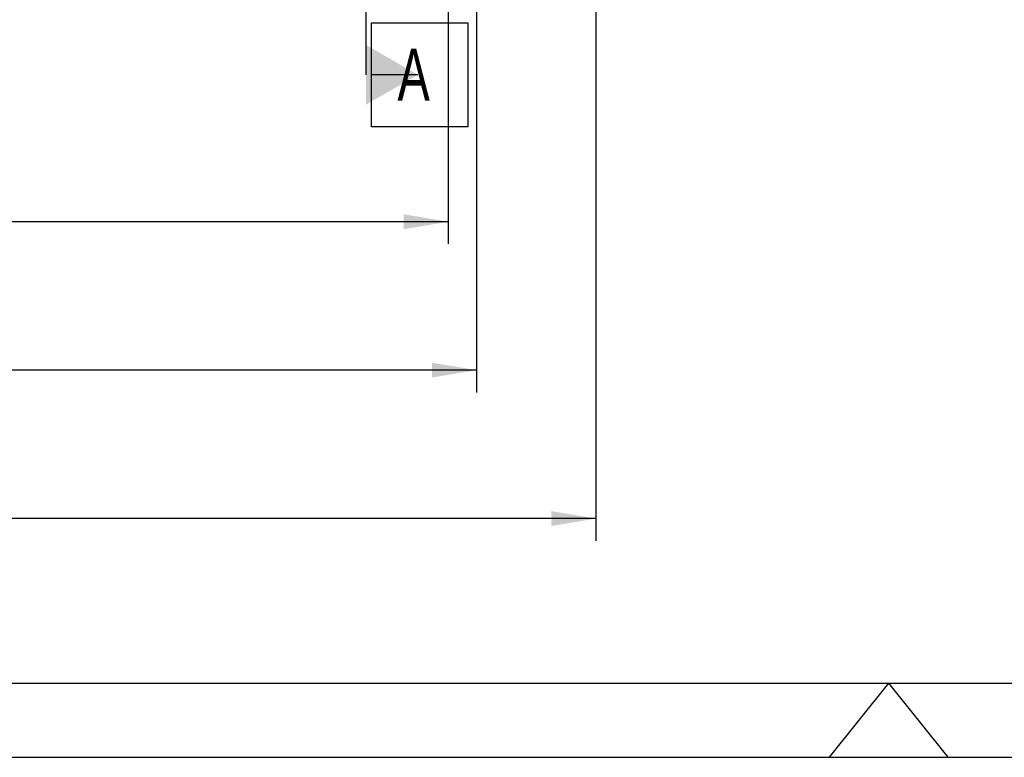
# Model space of a CAD drawing. Extents: x 0 to 594, y 0 to 420.
# Tile 13 of 33: x 343 to 410, y 0 to 50. Entities that reach past the tile are written whole.
import ezdxf

# ---------------------------------------------------------------- set-up
doc = ezdxf.new("R2010")
doc.units = 0
doc.header["$LTSCALE"] = 32.67
doc.layers.get('0').update_dxf_attribs({"linetype": 'CONTINUOUS'})
for name, color, linetype in [('110528_DXF_DIMENSION', 7, 'CONTINUOUS'), ('ASE_125_150-15_DXF_DIMENSI', 7, 'CONTINUOUS'), ('ASE_125_150-15_DXF_FORMAT', 7, 'CONTINUOUS')]:
    doc.layers.add(name, color=color, linetype=linetype)
doc.styles.get("Standard").update_dxf_attribs({"font": 'txt', "width": 0.7})
doc.dimstyles.new('DIMSTYLE_2', dxfattribs={"dimtxt": 3.5, "dimasz": 3, "dimexe": 1.5, "dimexo": 1, "dimgap": 0.875, "dimtad": 1, "dimdec": 3, "dimlfac": 10, "dimtxsty": 'STANDARD', "dimblk": '_ARROW_FILLED', "dimblk1": '_ARROW_FILLED', "dimblk2": '_ARROW_FILLED', "dimcen": 0.09, "dimazin": 3, "dimtp": 1.2, "dimtm": 1.2, "dimtfac": 1, "dimtdec": 3, "dimtofl": 0, "dimtmove": 0, "dimatfit": 3, "dimtolj": 1})

# ---------------------------------------------------------------- blocks, each defined once
blk = doc.blocks.new('_ARROW_FILLED')
at = {"color": 0, "linetype": 'BYBLOCK'}
blk.add_solid([(0, 0), (-1, 0.167), (-1, -0.167)], dxfattribs=at)
blk = doc.blocks.new('*D3')
at = {"layer": 'ASE_125_150-15_DXF_DIMENSI', "color": 2, "linetype": 'CONTINUOUS'}
for p, q in [((234.927, 57.738), (234.927, 34.588)), ((372.327, 57.738), (372.327, 34.588)), ((234.927, 36.088), (303.627, 36.088)), ((372.327, 36.088), (303.627, 36.088))]:
    blk.add_line(p, q, dxfattribs=at)
at = {"layer": 'ASE_125_150-15_DXF_DIMENSI', "color": 2, "linetype": 'CONTINUOUS', "xscale": 3, "yscale": 3, "zscale": 3, "rotation": 180}
blk.add_blockref('_ARROW_FILLED', (234.927, 36.088), dxfattribs=at)
at = {"layer": 'ASE_125_150-15_DXF_DIMENSI', "color": 2, "linetype": 'CONTINUOUS', "xscale": 3, "yscale": 3, "zscale": 3}
blk.add_blockref('_ARROW_FILLED', (372.327, 36.088), dxfattribs=at)
at = {"layer": 'ASE_125_150-15_DXF_DIMENSI', "color": 2, "linetype": 'CONTINUOUS', "insert": (303.627, 40.463), "char_height": 3.5, "width": 15, "attachment_point": 2}
blk.add_mtext('1374', dxfattribs=at)
blk = doc.blocks.new('*D4')
at = {"layer": 'ASE_125_150-15_DXF_DIMENSI', "color": 2, "linetype": 'CONTINUOUS'}
for p, q in [((233.027, 59.011), (233.027, 24.588)), ((374.227, 59.011), (374.227, 24.588)), ((233.027, 26.088), (303.627, 26.088)), ((374.227, 26.088), (303.627, 26.088))]:
    blk.add_line(p, q, dxfattribs=at)
at = {"layer": 'ASE_125_150-15_DXF_DIMENSI', "color": 2, "linetype": 'CONTINUOUS', "xscale": 3, "yscale": 3, "zscale": 3, "rotation": 180}
blk.add_blockref('_ARROW_FILLED', (233.027, 26.088), dxfattribs=at)
at = {"layer": 'ASE_125_150-15_DXF_DIMENSI', "color": 2, "linetype": 'CONTINUOUS', "xscale": 3, "yscale": 3, "zscale": 3}
blk.add_blockref('_ARROW_FILLED', (374.227, 26.088), dxfattribs=at)
at = {"layer": 'ASE_125_150-15_DXF_DIMENSI', "color": 2, "linetype": 'CONTINUOUS', "insert": (303.627, 30.463), "char_height": 3.5, "width": 14.25, "attachment_point": 2}
blk.add_mtext('1412', dxfattribs=at)
blk = doc.blocks.new('*D7')
at = {"layer": 'ASE_125_150-15_DXF_DIMENSI', "color": 2, "linetype": 'CONTINUOUS'}
for p, q in [((230.677, 78.363), (230.677, 14.588)), ((382.277, 73.18), (382.277, 14.588)), ((230.677, 16.088), (306.477, 16.088)), ((382.277, 16.088), (306.477, 16.088))]:
    blk.add_line(p, q, dxfattribs=at)
at = {"layer": 'ASE_125_150-15_DXF_DIMENSI', "color": 2, "linetype": 'CONTINUOUS', "xscale": 3, "yscale": 3, "zscale": 3, "rotation": 180}
blk.add_blockref('_ARROW_FILLED', (230.677, 16.088), dxfattribs=at)
at = {"layer": 'ASE_125_150-15_DXF_DIMENSI', "color": 2, "linetype": 'CONTINUOUS', "xscale": 3, "yscale": 3, "zscale": 3}
blk.add_blockref('_ARROW_FILLED', (382.277, 16.088), dxfattribs=at)
at = {"layer": 'ASE_125_150-15_DXF_DIMENSI', "color": 2, "linetype": 'CONTINUOUS', "insert": (306.477, 20.463), "char_height": 3.5, "width": 13.875, "attachment_point": 2}
blk.add_mtext('1516', dxfattribs=at)

msp = doc.modelspace()

# ---------------------------------------------------------------- linework, layer by layer
at = {"layer": '110528_DXF_DIMENSION', "color": 2, "linetype": 'CONTINUOUS'}
for p, q in [((366.77266, 128.48716), (366.77266, 45.98831)), ((367.14766, 49.48831), (373.64766, 49.48831)), ((367.14766, 42.48831), (367.14766, 49.48831)), ((373.64766, 49.48831), (373.64766, 42.48831)), ((370.27266, 45.98831), (367.14766, 45.98831)), ((373.64766, 42.48831), (367.14766, 42.48831))]:
    msp.add_line(p, q, dxfattribs=at)
msp.add_solid([(366.77266, 43.96758), (366.77266, 48.00904), (370.27266, 45.98831)], dxfattribs=at)
at = {"layer": 'ASE_125_150-15_DXF_FORMAT', "color": 7, "linetype": 'CONTINUOUS'}
for p, q in [((25, 5), (589, 5)), ((402, 5), (398.0034, 0)), ((402, 5), (405.9966, 0)), ((0, 0), (594, 0))]:
    msp.add_line(p, q, dxfattribs=at)

# ---------------------------------------------------------------- texts
at = {"layer": '110528_DXF_DIMENSION', "color": 2, "linetype": 'CONTINUOUS', "insert": (368.89766, 47.73831), "char_height": 3.5, "width": 4.5, "attachment_point": 1}
msp.add_mtext('A', dxfattribs=at)

# ---------------------------------------------------------------- dimensions: what is measured, and where the dimension line sits
at = {"layer": 'ASE_125_150-15_DXF_DIMENSI', "color": 2, "linetype": 'CONTINUOUS'}
for base, p1, p2, picture, middle in [((382.27716, 16.08773), (230.67716, 79.36274), (382.27716, 74.18004), '*D7', (305.97715, 16.08773)), ((374.22716, 26.08773), (233.02716, 60.01108), (374.22716, 60.01108), '*D4', (303.12717, 26.08773)), ((372.32716, 36.08773), (234.92716, 58.73773), (372.32716, 58.73773), '*D3', (303.12717, 36.08773))]:
    dim = msp.add_linear_dim(base=base, p1=p1, p2=p2, dimstyle='DIMSTYLE_2', dxfattribs=at)
    dim.commit()
    dim.dimension.update_dxf_attribs({"geometry": picture, "text_midpoint": middle, "dimtype": 160})

doc.saveas('drawing.dxf')
